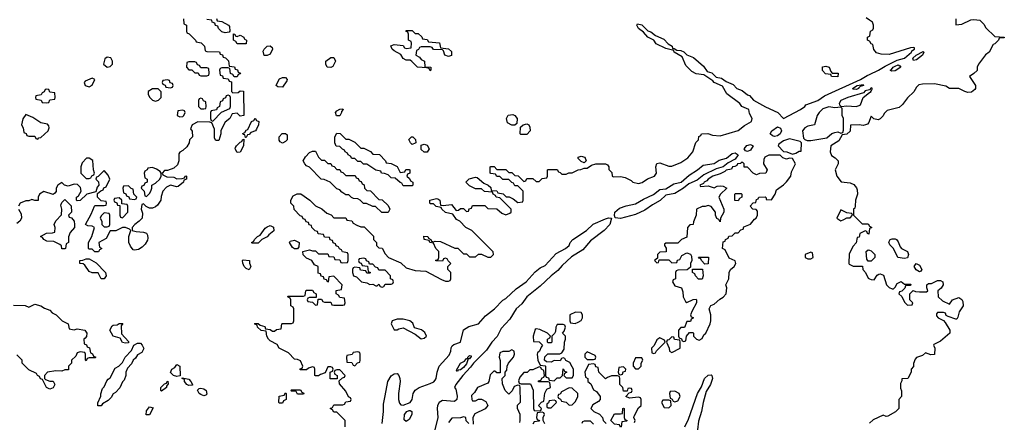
# Model space of a CAD drawing. Header units: inches. Extents: x 2722057 to 2913084, y 892730 to 1030005.
# Tile 59 of 231: x 2804370 to 2810892, y 974399 to 977065. Entities that reach past the tile are written whole.
import ezdxf

# ---------------------------------------------------------------- set-up
doc = ezdxf.new("R2010")
doc.units = ezdxf.units.IN
doc.header["$MEASUREMENT"] = 0
doc.layers.add('C8907', color=7, linetype='Continuous')
doc.layers.add('C8917', color=7, linetype='Continuous')

msp = doc.modelspace()

# ---------------------------------------------------------------- linework, layer by layer
at = {"layer": 'C8907', "color": 2}
for points, elevation in [([(2805454, 977070), (2805458, 977038), (2805474, 977030), (2805474, 976990), (2805478, 976978), (2805492, 976972), (2805534, 976930), (2805538, 976918), (2805572.7, 976912.7), (2805594, 976890), (2805598, 976858), (2805610, 976854), (2805692.7, 976852.7), (2805698, 976838), (2805712.7, 976832.7), (2805718, 976818), (2805732.7, 976812.7), (2805752.7, 976792.7), (2805758, 976758), (2805792.7, 976752.7), (2805798, 976738), (2805812.7, 976732.7), (2805818, 976718), (2805831.6, 976711.6), (2805830, 976706), (2805818, 976702), (2805810, 976686), (2805790, 976686), (2805782, 976702), (2805766, 976710), (2805762, 976742), (2805750, 976746), (2805710, 976746), (2805698, 976742), (2805694, 976730), (2805698, 976698), (2805712.7, 976692.7), (2805718, 976678), (2805750, 976674), (2805758, 976658), (2805772.7, 976652.7), (2805774, 976590), (2805782, 976582), (2805816.4, 976583.6), (2805830, 976594), (2805852.7, 976592.7), (2805854, 976430), (2805830, 976426), (2805810, 976446), (2805778, 976442), (2805762, 976410), (2805730, 976386), (2805718, 976362), (2805702, 976330), (2805702, 976310), (2805690, 976266), (2805670, 976266), (2805660.4, 976280.4), (2805660.4, 976340.4), (2805642, 976382), (2805630, 976386), (2805550, 976388.7), (2805512, 976370), (2805502, 976342), (2805512.7, 976327.3), (2805514, 976290), (2805494, 976270), (2805492, 976250), (2805476.9, 976223.1), (2805450, 976198), (2805431.6, 976188.4), (2805423.6, 976176.4), (2805424.7, 976130), (2805415.3, 976104.7), (2805390, 976082), (2805350, 976066), (2805330, 976066), (2805314, 976050), (2805318, 976038), (2805345.4, 976025.4), (2805390, 976022), (2805410, 976012), (2805447.3, 976012.7), (2805462, 976018), (2805466, 976030), (2805471.1, 976031.1), (2805474, 976030), (2805474, 976010), (2805458, 976002), (2805454, 975990), (2805419.6, 975960.4), (2805410, 975958), (2805370, 975968.7), (2805343.5, 975956.5), (2805318, 975930), (2805306.4, 975893.6), (2805304.7, 975870), (2805283.6, 975836.4), (2805270, 975826), (2805250, 975818), (2805230, 975818), (2805208, 975828), (2805190, 975846), (2805178, 975842), (2805174, 975810), (2805183.6, 975783.6), (2805182, 975750), (2805162, 975730), (2805132, 975710), (2805114, 975690), (2805114, 975670), (2805142, 975662), (2805190, 975658.8), (2805210.7, 975650.7), (2805217.3, 975637.3), (2805218, 975618), (2805215.5, 975604.5), (2805200.5, 975579.5), (2805182, 975558), (2805156.8, 975543.2), (2805130, 975539), (2805122, 975542), (2805104.7, 975564.7), (2805094, 975590), (2805094, 975630), (2805106, 975670), (2805098, 975678), (2805070, 975688), (2805050, 975688), (2805007.3, 975667.3), (2804970, 975666), (2804943.6, 975616.4), (2804894, 975590), (2804898, 975558), (2804914, 975550), (2804898, 975542), (2804891.6, 975528.4), (2804868.4, 975528.4), (2804850, 975546), (2804830, 975546), (2804826, 975550), (2804826, 975590), (2804848.7, 975630), (2804866, 975690), (2804850, 975698), (2804820.4, 975700.4), (2804806, 975710), (2804843.1, 975776.9), (2804866, 975830), (2804870, 975834), (2804930, 975834), (2804942, 975838), (2804946, 975850), (2804942, 975862), (2804910, 975866), (2804886, 975890), (2804886, 975914), (2804907.3, 975932.7), (2804922, 975938), (2804927.3, 975952.7), (2804942, 975958), (2804966, 976010), (2804956.4, 976036.4), (2804930, 976066), (2804890, 976026), (2804878, 976022), (2804874, 976010), (2804891.6, 975991.6), (2804894, 975970), (2804883.6, 975956.4), (2804874, 975926), (2804814, 975910), (2804770, 975868), (2804750, 975866), (2804746, 975870), (2804746, 975890), (2804760.4, 975899.6), (2804778, 975930), (2804773.6, 975953.6), (2804754, 975974), (2804730, 975975.3), (2804690, 975962), (2804666, 975970), (2804650, 975986), (2804622, 975970), (2804612, 975950), (2804611.6, 975928.4), (2804603.6, 975916.4), (2804591.3, 975908.7), (2804530, 975928), (2804502, 975910), (2804492, 975890), (2804491.3, 975868.7), (2804470, 975868), (2804450, 975875.3), (2804430, 975866), (2804410, 975866), (2804374, 975850), (2804362, 975830)], 10), ([(2805672.7, 977072.7), (2805678, 977058), (2805710, 977054), (2805754, 977030), (2805759.6, 977019.6), (2805762, 976990), (2805758, 976982), (2805730, 976978), (2805710, 976986), (2805687.3, 977007.3), (2805682, 977022), (2805667.3, 977027.3), (2805662, 977042), (2805646, 977050), (2805642, 977062), (2805610, 977066)], 10), ([(2810000, 977062.6), (2809978, 977078)], 10), ([(2806526, 974370), (2806526, 974410), (2806470, 974466), (2806450, 974466), (2806442, 974482), (2806426, 974490), (2806442, 974498), (2806450, 974514), (2806510, 974514), (2806522, 974518), (2806530, 974534), (2806562, 974538), (2806566, 974550), (2806562, 974562), (2806547.3, 974567.3), (2806530, 974606), (2806487.3, 974652.7), (2806486, 974674), (2806507.3, 974692.7), (2806522, 974698), (2806526, 974710), (2806490, 974746), (2806470, 974746), (2806458, 974742), (2806454, 974730), (2806458, 974718), (2806474, 974710), (2806474, 974686), (2806427.3, 974687.3), (2806426, 974730), (2806442, 974738), (2806446, 974750), (2806442, 974762), (2806430, 974766), (2806410, 974766), (2806392.7, 974727.3), (2806363.6, 974716.4), (2806350, 974706), (2806330, 974706), (2806326, 974710), (2806326, 974750), (2806322, 974762), (2806310, 974766), (2806283.6, 974756.4), (2806270, 974746), (2806227.3, 974747.3), (2806227.3, 974752.7), (2806242, 974758), (2806246, 974770), (2806230, 974806), (2806210, 974815.3), (2806190, 974818), (2806150, 974858), (2806088.9, 974888.9), (2806075.3, 974915.3), (2806030, 974938), (2806018, 974950), (2806008, 974970), (2806002, 975002), (2805970, 975006), (2805946, 975030), (2805942, 975042), (2805926, 975050), (2805930, 975054), (2805950, 975054), (2805962, 975042), (2805992.7, 975032.7), (2805998, 975018), (2806030, 975014), (2806043.6, 975003.6), (2806058, 975002), (2806070, 975014), (2806102, 975018), (2806106, 975050), (2806110, 975054), (2806170, 975054), (2806182, 975058), (2806186, 975070), (2806186, 975150), (2806182, 975162), (2806166, 975170), (2806166, 975210), (2806162, 975222), (2806147.3, 975227.3), (2806146, 975234), (2806250, 975234), (2806262, 975238), (2806266, 975270), (2806270, 975274), (2806310, 975274), (2806318, 975258), (2806334, 975250), (2806334, 975226), (2806290, 975226), (2806278, 975222), (2806274, 975210), (2806278, 975198), (2806310, 975194), (2806330, 975174), (2806342, 975178), (2806346, 975214), (2806370, 975214), (2806378, 975198), (2806390, 975194), (2806430, 975194), (2806438, 975178), (2806450, 975174), (2806510, 975174), (2806522, 975178), (2806526, 975190), (2806522, 975222), (2806490, 975226), (2806482, 975242), (2806466, 975250), (2806467.3, 975272.7), (2806502, 975278), (2806506, 975310), (2806450, 975366), (2806418, 975362), (2806414, 975330), (2806410, 975326), (2806402, 975342), (2806387.3, 975347.3), (2806382, 975362), (2806367.3, 975367.3), (2806362, 975382), (2806347.3, 975387.3), (2806346, 975430), (2806322, 975442), (2806306, 975470), (2806270, 975486), (2806248, 975508), (2806246, 975530), (2806290, 975542), (2806310, 975534), (2806330, 975534), (2806350, 975514), (2806410, 975514), (2806418, 975498), (2806450, 975494), (2806458, 975478), (2806490, 975474), (2806498, 975458), (2806510, 975454), (2806542, 975458), (2806546, 975470), (2806546, 975510), (2806542, 975522), (2806507.3, 975527.3), (2806502, 975542), (2806487.3, 975547.3), (2806482, 975562), (2806467.3, 975567.3), (2806462, 975582), (2806447.3, 975587.3), (2806442, 975602), (2806427.3, 975607.3), (2806422, 975622), (2806390, 975626), (2806382, 975642), (2806347.3, 975647.3), (2806342, 975662), (2806327.3, 975667.3), (2806306, 975690), (2806302, 975702), (2806287.3, 975707.3), (2806282, 975722), (2806267.3, 975727.3), (2806262, 975742), (2806247.3, 975747.3), (2806242, 975762), (2806227.3, 975767.3), (2806187.3, 975807.3), (2806186, 975830), (2806166, 975850), (2806166, 975870), (2806182, 975898), (2806208.4, 975911.6), (2806231.6, 975911.6), (2806291.1, 975871.1), (2806330, 975832), (2806371.6, 975811.6), (2806403.6, 975783.6), (2806432.7, 975772.7), (2806450, 975754), (2806530, 975754), (2806538, 975738), (2806570, 975734), (2806578, 975718), (2806603.6, 975703.6), (2806630, 975694), (2806652.7, 975692.7), (2806712.7, 975632.7), (2806714, 975610), (2806734, 975590), (2806734, 975570), (2806750, 975554), (2806772, 975552), (2806790, 975514), (2806814, 975490), (2806895.3, 975455.3), (2806930, 975422), (2806990, 975404.7), (2807059.6, 975399.6), (2807163.6, 975343.6), (2807190, 975334), (2807210, 975334), (2807222, 975338), (2807226, 975350), (2807226, 975390), (2807206, 975410), (2807206, 975430), (2807226, 975450), (2807207.3, 975467.3), (2807202, 975482), (2807190, 975486), (2807178, 975482), (2807170, 975466), (2807127.3, 975467.3), (2807127.3, 975472.7), (2807142, 975478), (2807146, 975490), (2807146, 975530), (2807126, 975550), (2807110, 975586), (2807086, 975590), (2807082, 975602), (2807048.9, 975608.9), (2807048, 975632), (2807074, 975630), (2807078, 975618), (2807094, 975610), (2807098, 975598), (2807110, 975594), (2807122, 975598), (2807156.9, 975596.9), (2807252.7, 975552.7), (2807271.6, 975551.6), (2807310, 975514), (2807330, 975514), (2807350, 975494), (2807390, 975494), (2807408.4, 975511.6), (2807430, 975512), (2807470, 975492), (2807490, 975492), (2807508, 975510), (2807507.3, 975527.3), (2807366, 975670), (2807326, 975690), (2807286, 975730), (2807263.1, 975743.1), (2807238, 975778), (2807190, 975788), (2807166, 975810), (2807162, 975822), (2807128.4, 975828.4), (2807110, 975846), (2807090, 975846), (2807086, 975850), (2807086, 975870), (2807130, 975882), (2807139.6, 975879.6), (2807154, 975870), (2807158, 975838), (2807174, 975834), (2807230, 975842), (2807262, 975802), (2807276.4, 975803.6), (2807290, 975814), (2807310, 975814), (2807330, 975794), (2807342, 975798), (2807347.3, 975812.7), (2807362, 975818), (2807370, 975834), (2807450, 975834), (2807470, 975814), (2807531.6, 975811.6), (2807563.6, 975783.6), (2807590, 975774), (2807616.4, 975783.6), (2807626, 975790), (2807626, 975810), (2807550, 975886), (2807526, 975890), (2807522, 975902), (2807506, 975910), (2807502, 975922), (2807448.4, 975928.4), (2807430, 975946), (2807390, 975946), (2807350, 975966), (2807326, 975990), (2807348, 976012), (2807390, 976022), (2807399.6, 976019.6), (2807443.6, 975983.6), (2807474, 975970), (2807490, 975954), (2807494, 975934), (2807531.6, 975931.6), (2807538, 975918), (2807571.6, 975911.6), (2807592.7, 975892.7), (2807611.6, 975891.6), (2807639.6, 975879.6), (2807670, 975854), (2807702, 975858), (2807706, 975870), (2807706, 975930), (2807670, 975966), (2807650, 975966), (2807642, 975982), (2807630, 975986), (2807610, 976006), (2807570, 976006), (2807550, 976026), (2807530, 976026), (2807522, 976042), (2807490, 976046), (2807486, 976050), (2807486, 976090), (2807490, 976094), (2807512.7, 976092.7), (2807530, 976074), (2807590, 976074), (2807610, 976054), (2807630, 976054), (2807650, 976034), (2807671.6, 976031.6), (2807710, 975994), (2807722, 975998), (2807730, 976014), (2807770, 976014), (2807790, 975994), (2807810, 975994), (2807830, 976014), (2807862, 976018), (2807866, 976030), (2807866, 976070), (2807870, 976074), (2807930, 976074), (2807938, 976058), (2807950, 976054), (2807962, 976042), (2807990, 976042), (2808008.4, 976051.6), (2808030, 976052), (2808070, 976072), (2808087.3, 976072.7), (2808110, 976082), (2808130, 976082), (2808158, 976102), (2808186, 976110), (2808250, 976111.3), (2808263.6, 976103.6), (2808271.6, 976091.6), (2808272.7, 976072.7), (2808292.7, 976052.7), (2808294, 976030), (2808303.6, 976023.6), (2808350, 976026), (2808381, 976021), (2808421, 976001), (2808432, 975990), (2808470, 975981), (2808492.9, 975987.1), (2808529.3, 976010.7), (2808575.3, 976030), (2808589, 976050), (2808584, 976090), (2808590, 976112), (2808610, 976118), (2808670, 976094.8), (2808690, 976094.8), (2808750, 976118.8), (2808795.3, 976150), (2808829, 976190), (2808848.4, 976251.6), (2808866, 976270), (2808868.7, 976291.3), (2808882, 976298), (2808886, 976310), (2808928.4, 976311.6), (2808959.6, 976299.6), (2809010, 976296), (2809130, 976330.8), (2809170, 976364.7), (2809218, 976390), (2809222, 976410), (2809204.1, 976444.1), (2809199.3, 976470), (2809154, 976490), (2809140.9, 976510), (2809054.7, 976574.7), (2809024.8, 976624.8), (2808969.5, 976649.5), (2808961.2, 976661.2), (2808901.2, 976701.2), (2808850, 976706), (2808823.2, 976723.2), (2808781.7, 976761.7), (2808758.6, 976818.6), (2808706, 976850), (2808702, 976862), (2808650, 976875.3), (2808586.3, 976906.3), (2808570, 976928.7), (2808530, 976948.7), (2808502, 976982), (2808470, 977008), (2808458, 977030), (2808463.1, 977036.9), (2808490, 977032), (2808531.1, 976991.1), (2808550, 976984.7), (2808581, 976961), (2808636.8, 976936.8), (2808665.4, 976905.4), (2808692, 976890), (2808694, 976874), (2808706, 976874), (2808723.6, 976863.6), (2808750, 976862), (2808770, 976852), (2808790, 976832), (2808834, 976814), (2808898.5, 976758.5), (2808922.8, 976722.8), (2808953.7, 976713.7), (2808984, 976684), (2809018, 976678), (2809050, 976656), (2809095.5, 976635.5), (2809121, 976610), (2809155.5, 976595.5), (2809190, 976567.3), (2809203.5, 976563.5), (2809230, 976531.3), (2809310, 976487.3), (2809390.9, 976450.9), (2809430, 976411.3), (2809540.9, 976470), (2809571.8, 976490), (2809578, 976502), (2809657.2, 976530), (2809700, 976560), (2809939.7, 976670), (2809983.8, 976696.2), (2810000, 976703.4)], 10), ([(2810000, 976923), (2809986, 976930), (2809986, 976950), (2810000, 976957)], 10), ([(2810000, 976601.5), (2809999.3, 976600.7), (2809970, 976593.5), (2809959, 976581), (2809854.8, 976550), (2809810, 976531.1), (2809798.8, 976510), (2809800.7, 976500.7), (2809811, 976491), (2809850, 976494.8), (2809910, 976490.7), (2809930, 976496), (2809939.3, 976500.7), (2809957.2, 976550), (2810000, 976583)], 10), ([(2810000, 976397.8), (2809995.3, 976384.7), (2809986, 976374), (2809971.6, 976368.4), (2809956, 976364), (2809930, 976368.7), (2809874, 976366), (2809870, 976328), (2809850, 976308), (2809818, 976302), (2809796.9, 976263.1), (2809742, 976230), (2809738, 976190), (2809746.4, 976166.4), (2809772, 976150), (2809792, 976130), (2809792, 976110), (2809772, 976070), (2809782, 976030), (2809811, 975991), (2809870, 975983.8), (2809894.2, 975974.2), (2809912.8, 975952.8), (2809918.4, 975938.4), (2809919.3, 975910), (2809906, 975870), (2809904.7, 975830), (2809902, 975818), (2809894, 975810), (2809894, 975770), (2809950, 975714), (2809990, 975714), (2809998, 975698), (2810000, 975697)], 10), ([(2804362, 975810), (2804379.6, 975779.6), (2804382, 975750), (2804372, 975730), (2804350, 975715.3)], 10), ([(2806771.1, 974390), (2806780.5, 974470), (2806780.5, 974519.5), (2806790, 974574), (2806809.6, 974670), (2806830, 974706.8), (2806850, 974720.7), (2806870, 974722.8), (2806880.7, 974710), (2806887.3, 974690), (2806890.4, 974670), (2806878.4, 974590), (2806879.3, 974550), (2806884.9, 974524.9), (2806895.2, 974515.2), (2806910, 974512.4), (2806956.2, 974530), (2806970.8, 974549.2), (2806975.4, 974590), (2806989, 974611), (2807015.1, 974630), (2807090, 974656.5), (2807112.2, 974667.8), (2807122, 974678), (2807129.7, 974690), (2807135.1, 974730), (2807148.4, 974770), (2807215.5, 974844.5), (2807226.6, 974870), (2807228.2, 974891.8), (2807234.5, 974905.5), (2807245.6, 974914.4), (2807289.3, 974930.7), (2807310, 975012), (2807346, 975034), (2807410, 975051), (2807455.3, 975104.7), (2807516, 975150), (2807570, 975207.3), (2807590, 975219.1), (2807658.2, 975281.8), (2807725.1, 975330), (2807783.8, 975396.2), (2807818, 975422), (2807850, 975437.6), (2807923.5, 975516.5), (2807985.2, 975550), (2808009.2, 975570), (2808017.2, 975590), (2808034, 975610), (2808125.2, 975670), (2808169.7, 975710.3), (2808250, 975746.7), (2808270, 975752.2), (2808290.9, 975750.9), (2808279, 975710), (2808240.8, 975670), (2808150, 975601.8), (2808099.1, 975540.9), (2808025.6, 975494.4), (2807962.8, 975437.2), (2807935.4, 975404.6), (2807890.3, 975370), (2807818.4, 975301.6), (2807729, 975231), (2807695.7, 975184.3), (2807658.2, 975150), (2807617.4, 975082.6), (2807560, 975020), (2807532.5, 974967.5), (2807498.2, 974930), (2807462.2, 974877.8), (2807374.9, 974790), (2807356.8, 974763.2), (2807306, 974710), (2807258.8, 974650), (2807251, 974630), (2807258.4, 974618.4), (2807268.1, 974571.9), (2807264.9, 974550), (2807250, 974537), (2807170, 974542.9), (2807147.7, 974530), (2807137.6, 974510), (2807135.3, 974490), (2807140.8, 974430), (2807120.3, 974350)], 6), ([(2810000, 975683), (2809998, 975682), (2809994, 975646), (2809986, 975650), (2809982, 975662), (2809970, 975666), (2809934, 975650), (2809930, 975626), (2809918, 975622), (2809911.6, 975588.4), (2809890, 975566), (2809864.7, 975515.3), (2809862, 975450), (2809865.4, 975445.4), (2809890, 975432), (2809952.7, 975432.7), (2809954, 975410), (2809972, 975392), (2809990, 975354), (2810000, 975349.3)], 10), ([(2810000, 975466), (2809990, 975466), (2809980.4, 975480.4), (2809978, 975530), (2809990, 975542), (2810000, 975538)], 10), ([(2804330, 975174), (2804407.3, 975172.7), (2804430, 975162), (2804470, 975182), (2804510.6, 975170.6), (2804535.3, 975155.3), (2804570, 975142), (2804584.7, 975124.7), (2804612, 975110), (2804651.6, 975071.6), (2804690, 975052), (2804698, 975018), (2804730, 975012), (2804750, 975018.8), (2804802, 975010), (2804814, 974990), (2804812, 974968), (2804804.7, 974955.3), (2804794, 974950), (2804798, 974918), (2804812.7, 974912.7), (2804818, 974898), (2804832.7, 974892.7), (2804838, 974858), (2804852.7, 974852.7), (2804858, 974838), (2804874, 974830), (2804870, 974826), (2804830, 974826), (2804818, 974822), (2804810, 974806), (2804806, 974810), (2804806, 974850), (2804802, 974862), (2804770, 974866), (2804750, 974858), (2804742, 974838), (2804714, 974810), (2804714, 974790), (2804694, 974770), (2804692.7, 974747.3), (2804670, 974746), (2804650, 974738), (2804610, 974739), (2804554, 974730), (2804534, 974710), (2804534, 974690), (2804542, 974682), (2804570, 974672), (2804591.6, 974671.6), (2804602, 974650), (2804592.7, 974627.3), (2804570, 974618), (2804548, 974630), (2804522, 974682), (2804507.3, 974687.3), (2804502, 974702), (2804488, 974708), (2804482, 974722), (2804430, 974746), (2804386, 974790), (2804386, 974810), (2804350, 974846)], 10), ([(2807682, 974398), (2807686, 974410), (2807686, 974450), (2807668, 974490), (2807668.4, 974511.6), (2807687.3, 974532.7), (2807686, 974630), (2807682, 974642), (2807670, 974646), (2807644.7, 974635.3), (2807632.7, 974607.3), (2807610, 974586), (2807586, 974610), (2807567.3, 974652.7), (2807566, 974690), (2807586, 974710), (2807586, 974730), (2807596.4, 974743.6), (2807598, 974770), (2807608, 974790), (2807642, 974830), (2807648, 974850), (2807646, 974870), (2807630, 974878), (2807610, 974868), (2807570, 974868.7), (2807550, 974858), (2807546, 974830), (2807551.6, 974808.4), (2807552.7, 974727.3), (2807530, 974726), (2807518, 974738), (2807510, 974738), (2807486.4, 974713.6), (2807478, 974670), (2807470, 974658), (2807402, 974630), (2807383.6, 974596.4), (2807363.6, 974576.4), (2807364.7, 974550), (2807370, 974542), (2807390, 974542), (2807408, 974552), (2807430, 974552), (2807456.9, 974536.9), (2807472, 974510), (2807452.7, 974487.3), (2807385.4, 974454.6), (2807372, 974430), (2807374, 974386)], 10), ([(2808442, 974398), (2808446, 974410), (2808438, 974430), (2808440.4, 974439.6), (2808470, 974494), (2808486, 974510), (2808486, 974550), (2808482, 974562), (2808470, 974566), (2808410, 974558), (2808386, 974570), (2808406, 974594), (2808422, 974598), (2808426, 974610), (2808422, 974622), (2808410, 974626), (2808398, 974622), (2808394, 974606), (2808370, 974606), (2808366, 974630), (2808346, 974650), (2808346, 974690), (2808342, 974702), (2808330, 974706), (2808290, 974706), (2808263.6, 974696.4), (2808250, 974686), (2808206, 974730), (2808202, 974762), (2808187.3, 974767.3), (2808182, 974782), (2808170, 974786), (2808138, 974782), (2808114, 974730), (2808118, 974698), (2808134, 974690), (2808134, 974670), (2808152.7, 974652.7), (2808170, 974614), (2808190, 974602), (2808214, 974570), (2808214, 974550), (2808203.6, 974536.4), (2808165.4, 974514.6), (2808154, 974490), (2808174, 974470), (2808210, 974452), (2808231.1, 974431.1), (2808234, 974410), (2808254, 974390)], 10), ([(2808775.1, 974370), (2808799.7, 974420.3), (2808859.3, 974590), (2808886, 974634), (2808906.6, 974690), (2808930, 974712), (2808950, 974714), (2808954, 974710), (2808958, 974690), (2808946, 974650), (2808918, 974602), (2808898, 974530), (2808887.3, 974470), (2808867.1, 974407.1), (2808860.7, 974350)], 6), ([(2807848.7, 974388.7), (2807838, 974410), (2807838, 974430), (2807846, 974450), (2807842, 974462), (2807830, 974466), (2807798, 974462), (2807794, 974430), (2807798, 974418), (2807814, 974410), (2807810, 974406), (2807778, 974402), (2807770, 974386)], 10), ([(2807346, 974390), (2807328.4, 974408.4), (2807326, 974430), (2807310, 974435.3), (2807290, 974428), (2807232.7, 974427.3), (2807210, 974398)], 10), ([(2808170, 974386), (2808150, 974406), (2808110, 974406), (2808098, 974402), (2808094, 974390)], 10)]:
    msp.add_lwpolyline(points, dxfattribs=dict(at, elevation=elevation))
for points, elevation in [([(2805810, 976954), (2805830, 976962), (2805854, 976950), (2805858, 976938), (2805872, 976930), (2805870, 976906), (2805810, 976906), (2805802, 976922), (2805786, 976930), (2805787.3, 976972.7), (2805794, 976970), (2805798, 976958)], 10), ([(2806990, 976974), (2807010, 976974), (2807032.7, 976952.7), (2807038, 976938), (2807070, 976934), (2807078, 976918), (2807150, 976912), (2807158, 976878), (2807210, 976872), (2807230, 976854), (2807231.3, 976828.7), (2807210, 976822), (2807186, 976830), (2807178, 976858), (2807170, 976866), (2807110, 976868), (2807102, 976882), (2807090, 976886), (2807030, 976886), (2807018, 976882), (2807012.7, 976867.3), (2806998, 976862), (2806994, 976830), (2807018, 976818), (2807030, 976802), (2807051.3, 976791.3), (2807054, 976754), (2807094, 976750), (2807094, 976730), (2807090, 976726), (2807082, 976742), (2807067.3, 976747.3), (2807006, 976750), (2806968.4, 976788.4), (2806956.4, 976796.4), (2806930, 976798), (2806910, 976808), (2806895.3, 976835.3), (2806850, 976858), (2806838, 976870), (2806828.4, 976891.6), (2806850, 976902), (2806910, 976894), (2806918, 976878), (2806930, 976874), (2806962, 976878), (2806966, 976910), (2806962, 976922), (2806946, 976930), (2806946, 976970), (2806942, 976982), (2806928, 976990), (2806930, 976994), (2806970, 976994)], 10), ([(2806010, 976828), (2805988.9, 976828.9), (2805983.1, 976856.9), (2805988.9, 976871.1), (2806009, 976891), (2806030, 976892), (2806042, 976882), (2806044.7, 976870), (2806030, 976838)], 10), ([(2804950, 976817.2), (2804934.8, 976805.2), (2804926, 976770), (2804950, 976750.8), (2804970, 976756), (2804984, 976770), (2804984, 976790), (2804972.7, 976812.7)], 10), ([(2806430, 976748), (2806406, 976750), (2806398, 976770), (2806398, 976790), (2806430, 976814), (2806450, 976814), (2806462, 976790), (2806443.6, 976756.4)], 10), ([(2805530, 976786), (2805490, 976786), (2805478, 976782), (2805474, 976750), (2805490, 976734), (2805510, 976734), (2805530, 976714), (2805552.7, 976712.7), (2805558, 976698), (2805570, 976694), (2805610, 976694), (2805622, 976698), (2805626, 976710), (2805622, 976742), (2805610, 976746), (2805570, 976746), (2805562, 976762), (2805547.3, 976767.3), (2805542, 976782)], 10), ([(2809790, 976686), (2809748.4, 976688.4), (2809742, 976702), (2809707.3, 976707.3), (2809688.4, 976728.4), (2809687.3, 976752.7), (2809710, 976758), (2809730.9, 976750.9), (2809742, 976722), (2809752, 976712), (2809790.8, 976710.8)], 10), ([(2804850, 976677.2), (2804802.8, 976657.2), (2804798, 976650), (2804804.7, 976630), (2804830, 976620.7), (2804850, 976631.3), (2804868, 976670)], 10), ([(2806110, 976618), (2806080.4, 976620.4), (2806068.4, 976628.4), (2806068.4, 976631.6), (2806090, 976674), (2806110, 976682), (2806130, 976682), (2806142, 976670), (2806139.6, 976660.4)], 10), ([(2804550, 976606), (2804538, 976602), (2804532.7, 976587.3), (2804518, 976582), (2804512.7, 976567.3), (2804478, 976562), (2804474, 976550), (2804478, 976538), (2804512.7, 976532.7), (2804518, 976518), (2804550, 976514), (2804562, 976518), (2804570, 976534), (2804602, 976538), (2804606, 976550), (2804602, 976582), (2804570, 976586), (2804562, 976602)], 10), ([(2805250, 976608), (2805222, 976590), (2805222, 976570), (2805232, 976550), (2805250, 976532), (2805270, 976524.7), (2805290, 976532), (2805308, 976550), (2805308, 976588), (2805287.3, 976607.3)], 10), ([(2805350, 976666), (2805318, 976662), (2805314, 976650), (2805318, 976638), (2805332.7, 976632.7), (2805338, 976618), (2805370, 976614), (2805382, 976618), (2805386, 976630), (2805382, 976642), (2805367.3, 976647.3), (2805362, 976662)], 10), ([(2809910, 976602.8), (2809890, 976605.1), (2809886, 976610), (2809917.2, 976630), (2809957.2, 976637.2), (2809960.4, 976630), (2809938, 976622), (2809927.1, 976612.9), (2809928, 976610)], 6), ([(2805570, 976546), (2805558, 976542), (2805554, 976530), (2805554, 976490), (2805570, 976474), (2805590, 976474), (2805602, 976478), (2805606, 976490), (2805602, 976522), (2805587.3, 976527.3), (2805582, 976542)], 10), ([(2805750, 976566), (2805738, 976562), (2805732.7, 976547.3), (2805718, 976542), (2805712.7, 976527.3), (2805698, 976522), (2805694, 976490), (2805678, 976482), (2805672.7, 976467.3), (2805638, 976462), (2805634, 976450), (2805634, 976410), (2805638, 976398), (2805650, 976394), (2805707.3, 976452.7), (2805762, 976478), (2805766, 976490), (2805766, 976550), (2805762, 976562)], 10), ([(2809730, 976488.2), (2809690, 976474.3), (2809664.9, 976450), (2809652.7, 976430), (2809634, 976370), (2809590, 976360.9), (2809570, 976349.2), (2809556.3, 976330), (2809561.4, 976281.4), (2809570, 976271.3), (2809586, 976266), (2809610, 976266), (2809716.4, 976283.6), (2809750, 976311.3), (2809770, 976318), (2809790, 976322), (2809810, 976314), (2809822, 976318), (2809827.3, 976332.7), (2809826, 976410), (2809818, 976430), (2809818, 976478), (2809810, 976486), (2809770, 976480.9)], 10), ([(2804410, 976438), (2804390.9, 976409.1), (2804381, 976370), (2804392, 976350), (2804398, 976318), (2804412, 976312), (2804418, 976298), (2804430, 976294), (2804470, 976294), (2804478, 976278), (2804490, 976274), (2804496.4, 976283.6), (2804510, 976286), (2804557.6, 976330), (2804566, 976350), (2804562, 976362), (2804553.6, 976373.6), (2804510, 976382), (2804457.2, 976417.2)], 10), ([(2805450, 976466), (2805418, 976462), (2805414, 976430), (2805430, 976422), (2805450, 976424.7), (2805458, 976430), (2805466, 976450), (2805462, 976462)], 10), ([(2805866, 976286), (2805862, 976302), (2805850, 976306), (2805848.4, 976311.6), (2805862, 976318), (2805870, 976334), (2805882, 976338), (2805906, 976390), (2805922, 976398), (2805930, 976414), (2805938, 976398), (2805954, 976390), (2805951.6, 976368.4), (2805939.6, 976340.4), (2805931.6, 976328.4), (2805902, 976318), (2805890, 976306), (2805878, 976302), (2805870, 976286)], 10), ([(2806490, 976428.7), (2806469, 976429), (2806462, 976450), (2806470, 976462), (2806490, 976472), (2806510, 976474), (2806512, 976470), (2806502, 976458), (2806502, 976450)], 10), ([(2807630, 976366), (2807602, 976382), (2807595.3, 976410), (2807606, 976434), (2807636.8, 976436.8), (2807650.7, 976430.7), (2807664.7, 976410), (2807662, 976378), (2807650, 976366)], 10), ([(2807690, 976306), (2807686, 976310), (2807687.3, 976352.7), (2807706, 976370), (2807730, 976376), (2807742, 976370), (2807750, 976354), (2807752, 976330), (2807730, 976306)], 10), ([(2809370, 976291.8), (2809355.8, 976295.8), (2809341.1, 976310), (2809353.1, 976330), (2809390, 976356), (2809410, 976346.4), (2809416.6, 976330), (2809407.8, 976310), (2809390, 976295.8)], 6), ([(2806110, 976248), (2806096.4, 976256.4), (2806088.4, 976268.4), (2806088.7, 976290), (2806109, 976311), (2806131.1, 976311.1), (2806142, 976302), (2806142, 976270), (2806130, 976258)], 10), ([(2806530, 976274), (2806550, 976274), (2806590, 976254), (2806630, 976214), (2806650, 976214), (2806679.6, 976199.6), (2806692.7, 976192.7), (2806710, 976174), (2806752.7, 976172.7), (2806794, 976130), (2806798, 976118), (2806830, 976114), (2806870, 976094), (2806890, 976054), (2806922, 976058), (2806927.3, 976072.7), (2806950, 976074), (2806954, 976070), (2806954, 976050), (2806938, 976042), (2806934, 976030), (2806952.7, 976012.7), (2806958, 975998), (2806974, 975990), (2806974, 975970), (2806970, 975966), (2806910, 975966), (2806902, 975982), (2806890, 975986), (2806856.4, 976016.4), (2806830, 976018), (2806810, 976038), (2806787.3, 976047.3), (2806766, 976050), (2806762, 976062), (2806728.4, 976068.4), (2806670, 976108), (2806648.4, 976108.4), (2806630, 976126), (2806610, 976126), (2806590, 976146), (2806570, 976146), (2806562, 976162), (2806546, 976170), (2806542, 976182), (2806526, 976190), (2806522, 976202), (2806507.3, 976207.3), (2806490, 976226), (2806467.3, 976227.3), (2806458, 976250), (2806458, 976290), (2806470, 976314), (2806492.7, 976312.7)], 10), ([(2806970, 976238), (2806958, 976250), (2806947.3, 976272.7), (2806966, 976290), (2806974, 976290), (2806991.6, 976271.6), (2806994, 976250), (2806990, 976248)], 10), ([(2805810, 976186), (2805798, 976210), (2805800.4, 976219.6), (2805806, 976230), (2805830, 976254), (2805842, 976258), (2805846, 976270), (2805854, 976274), (2805852, 976230), (2805830, 976188)], 10), ([(2807070, 976188), (2807048.4, 976188.4), (2807030, 976206), (2807030, 976234), (2807050, 976242), (2807070, 976234), (2807082, 976210)], 10), ([(2809190, 976193.3), (2809176.6, 976196.6), (2809168, 976210), (2809187.4, 976232.6), (2809210, 976239.6), (2809228, 976230), (2809210, 976202.3)], 6), ([(2809470, 976277.2), (2809430, 976262), (2809398, 976242), (2809394, 976230), (2809430, 976192), (2809451.1, 976191.1), (2809490, 976174), (2809510, 976182), (2809534, 976194), (2809546, 976194), (2809548, 976250), (2809539, 976259)], 10), ([(2806370, 976134), (2806390, 976134), (2806410, 976114), (2806430, 976114), (2806438, 976098), (2806452.7, 976092.7), (2806470, 976074), (2806490, 976074), (2806498, 976058), (2806510, 976054), (2806530, 976034), (2806592.7, 976032.7), (2806598, 976018), (2806612.7, 976012.7), (2806618, 975998), (2806632.7, 975992.7), (2806638, 975978), (2806652.7, 975972.7), (2806654, 975950), (2806670, 975934), (2806692.7, 975932.7), (2806750, 975874), (2806771.6, 975871.6), (2806810, 975834), (2806822, 975810), (2806810, 975788), (2806768.4, 975788.4), (2806727.3, 975827.3), (2806708.4, 975828.4), (2806667.3, 975847.3), (2806648.4, 975848.4), (2806626, 975870), (2806610, 975878), (2806580.4, 975880.4), (2806567.3, 975887.3), (2806550, 975906), (2806530, 975906), (2806503.1, 975923.1), (2806490, 975938), (2806470, 975946), (2806426, 975990), (2806387.3, 976007.3), (2806366, 976010), (2806290, 976088), (2806270, 976098), (2806258, 976110), (2806248, 976130), (2806264, 976156), (2806290, 976184.7), (2806310, 976194), (2806330, 976194), (2806350, 976154)], 10), ([(2808110, 976118), (2808090, 976126), (2808070, 976146), (2808070, 976154), (2808090, 976162), (2808114.4, 976154.4), (2808122, 976130)], 10), ([(2808350, 975749), (2808314.2, 975754.2), (2808309.1, 975769.1), (2808313, 975790), (2808342.6, 975817.4), (2808387.2, 975832.8), (2808450, 975845.2), (2808502.3, 975877.7), (2808567.3, 975907.3), (2808610, 975941.3), (2808650, 975946), (2808702.8, 975977.2), (2808750.9, 975989.1), (2808804, 976036), (2808859.3, 976070), (2808898.3, 976101.7), (2808970, 976114), (2809004.1, 976135.9), (2809050.9, 976149.1), (2809090, 976179.2), (2809110, 976183.2), (2809128.7, 976170), (2809110, 976141.2), (2809063.4, 976116.6), (2809030.1, 976089.9), (2808983.2, 976076.8), (2808902, 976038), (2808857.2, 976002.8), (2808801.6, 975978.4), (2808767, 975950), (2808710, 975915), (2808650, 975902.3), (2808613, 975867), (2808561, 975839), (2808510, 975803.9), (2808450, 975775.9)], 6), ([(2809331.6, 976168.4), (2809304.7, 976155.3), (2809299.6, 976140.4), (2809298, 976110), (2809322, 976070), (2809311.6, 976048.4), (2809270, 976046), (2809250, 976038), (2809228.9, 976048.9), (2809190, 976088), (2809168, 976088), (2809168, 976110), (2809159, 976119), (2809150, 976119), (2809146, 976114), (2809124.9, 976110), (2809119.9, 976100.1), (2809107.2, 976092.8), (2809092, 976090), (2809084.9, 976075.1), (2809050, 976069.3), (2809040.3, 976059.7), (2809010, 976044.5), (2808962, 976030), (2808930.6, 976010), (2808921.6, 975998.4), (2808902.8, 975990), (2808898.5, 975981.5), (2808876, 975970), (2808880.7, 975960.7), (2808930, 975966), (2808970, 975952), (2808990, 975962), (2809010, 975964.7), (2809030, 975962), (2809054, 975950), (2809012, 975910), (2809002, 975890), (2809034, 975810), (2809034, 975790), (2809012, 975750), (2809010, 975726), (2809002, 975742), (2808988.4, 975748.4), (2808978, 975770), (2808978, 975790), (2808950, 975828), (2808930, 975835.3), (2808910, 975828), (2808890, 975828), (2808854, 975810), (2808852, 975770), (2808832.7, 975727.3), (2808832, 975710), (2808810, 975706), (2808794, 975690), (2808790, 975626), (2808754, 975610), (2808730, 975586), (2808650, 975586), (2808642, 975578), (2808642, 975570), (2808652, 975552), (2808652.7, 975527.3), (2808610, 975526), (2808594, 975510), (2808594, 975486), (2808574, 975470), (2808590, 975454), (2808602, 975458), (2808606, 975474), (2808670, 975474), (2808690, 975454), (2808722, 975458), (2808727.3, 975472.7), (2808742, 975478), (2808756.4, 975503.6), (2808790, 975522), (2808812.7, 975512.7), (2808819.6, 975499.6), (2808822, 975470), (2808814, 975450), (2808814, 975426), (2808792, 975408), (2808730, 975406), (2808718, 975402), (2808714, 975390), (2808714, 975350), (2808698, 975342), (2808694, 975330), (2808710, 975302), (2808754, 975290), (2808763.6, 975263.6), (2808764.7, 975230), (2808779.6, 975199.6), (2808790, 975192), (2808830, 975212), (2808850, 975214), (2808854, 975210), (2808854, 975190), (2808823.6, 975136.4), (2808814, 975110), (2808818, 975098), (2808830, 975094), (2808831.6, 975088.4), (2808818, 975082), (2808812.7, 975067.3), (2808790, 975066), (2808772.7, 975027.3), (2808750, 975026), (2808734, 975010), (2808734, 974970), (2808738, 974958), (2808752.7, 974952.7), (2808758, 974938), (2808770, 974934), (2808782, 974938), (2808786, 974970), (2808807.3, 974992.7), (2808830, 974994), (2808834, 974990), (2808834, 974970), (2808854, 974950), (2808870, 974942), (2808890, 974954), (2808901.2, 974978.8), (2808915.3, 974990), (2808944, 975050), (2808948.7, 975070), (2808948.7, 975110), (2808938, 975150), (2808940.4, 975159.6), (2808948, 975172), (2808970, 975182), (2809006.6, 975213.4), (2809030, 975226.8), (2809049.2, 975250), (2809054, 975290), (2809048, 975310), (2809068, 975350), (2809068.9, 975391.1), (2809078, 975410), (2809102, 975430), (2809113.2, 975450), (2809108.4, 975468.4), (2809070, 975486), (2809042, 975542), (2809026, 975550), (2809030, 975594), (2809042, 975598), (2809046, 975610), (2809062, 975618), (2809067.3, 975632.7), (2809090, 975634), (2809110, 975654), (2809130, 975654), (2809147.3, 975672.7), (2809162, 975678), (2809167.3, 975692.7), (2809210, 975712), (2809236.4, 975743.6), (2809248.4, 975751.6), (2809258, 975770), (2809256.4, 975796.4), (2809247.3, 975807.3), (2809226, 975810), (2809208, 975830), (2809228.4, 975851.6), (2809246, 975854), (2809250, 975874), (2809262, 975878), (2809266, 975890), (2809307.3, 975892.7), (2809314, 975886), (2809314, 975874), (2809350, 975872), (2809374, 975910), (2809382, 975938), (2809430, 975971.3), (2809450, 975991.3), (2809477.2, 976030), (2809482, 976058), (2809508, 976110), (2809490, 976146), (2809470, 976148), (2809450, 976142), (2809426, 976150), (2809407.3, 976167.3)], 10), ([(2804830, 976148), (2804812.7, 976147.3), (2804783.6, 976116.4), (2804774, 976090), (2804774, 976050), (2804810, 976014), (2804830, 976014), (2804842, 976018), (2804848, 976032), (2804862, 976038), (2804866, 976050), (2804858, 976070), (2804853.6, 976133.6)], 10), ([(2805250, 976086), (2805218, 976082), (2805214, 976070), (2805198, 976062), (2805194, 976050), (2805198, 976018), (2805214, 976010), (2805214, 975990), (2805198, 975982), (2805192.7, 975967.3), (2805178, 975962), (2805174, 975950), (2805194, 975930), (2805198, 975898), (2805210, 975894), (2805230, 975914), (2805238, 975930), (2805246, 975950), (2805246, 975970), (2805270, 975982), (2805298, 976010), (2805308, 976030), (2805308, 976050), (2805300.4, 976060.4), (2805276.4, 976076.4)], 10), ([(2805090, 975966), (2805058, 975962), (2805054, 975950), (2805058, 975918), (2805072.7, 975912.7), (2805078, 975898), (2805092.7, 975892.7), (2805098, 975878), (2805130, 975874), (2805142, 975878), (2805146, 975890), (2805126, 975910), (2805122, 975942), (2805107.3, 975947.3)], 10), ([(2809130, 975866), (2809107.3, 975867.3), (2809106, 975910), (2809110, 975914), (2809150, 975914), (2809154, 975910), (2809154, 975890), (2809138, 975882)], 10), ([(2804650, 975548), (2804647.3, 975567.3), (2804636.4, 975576.4), (2804596.4, 975596.4), (2804550, 975598), (2804530, 975608.7), (2804522, 975622), (2804508.7, 975630), (2804548.4, 975651.6), (2804587.3, 975652.7), (2804602, 975658), (2804606, 975690), (2804598, 975710), (2804610, 975734), (2804647.3, 975772.7), (2804648.7, 975810), (2804643.1, 975836.9), (2804650, 975854), (2804670, 975874), (2804712, 975832), (2804714, 975790), (2804694, 975770), (2804698, 975758), (2804712.7, 975752.7), (2804731.6, 975731.6), (2804734, 975710), (2804734, 975690), (2804703.6, 975656.4), (2804692.7, 975627.3), (2804694, 975590), (2804678, 975582), (2804674, 975550), (2804670, 975548)], 10), ([(2805030, 975886), (2804998, 975882), (2804994, 975870), (2804998, 975858), (2805012.7, 975852.7), (2805018, 975838), (2805034, 975834), (2805034, 975770), (2805038, 975758), (2805050, 975754), (2805086, 975790), (2805086, 975830), (2805082, 975842), (2805046, 975846), (2805046, 975870)], 10), ([(2804930, 975786), (2804910, 975766), (2804902, 975750), (2804914, 975730), (2804914, 975710), (2804930, 975694), (2804950, 975694), (2804962, 975698), (2804966, 975710), (2804966, 975770), (2804962, 975782)], 10), ([(2809810, 975806), (2809782, 975750), (2809810, 975734), (2809830, 975742), (2809850, 975754), (2809870, 975754), (2809886, 975770), (2809882, 975782), (2809850, 975786)], 10), ([(2805910, 975586), (2805906, 975590), (2805922, 975598), (2805926, 975610), (2805946, 975630), (2805962, 975638), (2805996.4, 975683.6), (2806010, 975694), (2806030, 975702), (2806051, 975691), (2806054, 975666), (2806019.6, 975640.4), (2806010, 975628), (2805974, 975610), (2805950, 975586)], 10), ([(2806190, 975548), (2806176.4, 975556.4), (2806158, 975590), (2806162, 975598), (2806190, 975604.7), (2806222, 975590), (2806219.6, 975560.4), (2806210, 975548)], 10), ([(2809610, 975526), (2809574, 975510), (2809574, 975490), (2809590, 975482), (2809610, 975482), (2809626, 975490), (2809622, 975522)], 10), ([(2804930, 975348.7), (2804909.3, 975349.3), (2804890, 975388), (2804850, 975388.7), (2804830, 975398), (2804800.4, 975440.4), (2804790, 975448), (2804768.7, 975450), (2804768.9, 975471.1), (2804787.3, 975472.7), (2804810, 975482), (2804830, 975482), (2804876, 975456), (2804938, 975390), (2804942, 975370)], 10), ([(2805890, 975408), (2805870, 975418), (2805858, 975430), (2805847.3, 975452.7), (2805846, 975470), (2805850, 975474), (2805891.3, 975471.3), (2805892.7, 975452.7), (2805902, 975430)], 10), ([(2806650, 975486), (2806618, 975482), (2806614, 975470), (2806618, 975458), (2806632.7, 975452.7), (2806638, 975438), (2806674, 975434), (2806678, 975398), (2806694, 975390), (2806690, 975386), (2806670, 975386), (2806662, 975402), (2806627.3, 975407.3), (2806622, 975422), (2806590, 975426), (2806578, 975422), (2806574, 975410), (2806574, 975390), (2806582, 975370), (2806602, 975362), (2806634, 975330), (2806670, 975322), (2806690, 975312), (2806710, 975314), (2806730, 975302), (2806738, 975302), (2806750, 975314), (2806758, 975298), (2806770, 975294), (2806782, 975298), (2806790, 975314), (2806830, 975314), (2806842, 975318), (2806846, 975330), (2806842, 975342), (2806826, 975350), (2806826, 975370), (2806790, 975406), (2806750, 975406), (2806742, 975422), (2806727.3, 975427.3), (2806710, 975446), (2806686, 975446), (2806682, 975462), (2806667.3, 975467.3), (2806662, 975482)], 10), ([(2808907.3, 975447.3), (2808886, 975470), (2808882, 975482), (2808870, 975486), (2808867.3, 975492.7), (2808932.7, 975492.7), (2808930, 975448)], 10), ([(2808890, 975346), (2808867.3, 975347.3), (2808846, 975370), (2808842, 975382), (2808826, 975390), (2808826, 975414), (2808892.7, 975412.7), (2808898, 975370)], 10), ([(2808052.7, 975127.3), (2808014, 975110), (2808014, 975070), (2808018, 975058), (2808050, 975054), (2808070, 975062), (2808090, 975074), (2808098, 975090), (2808098, 975110), (2808090, 975126)], 10), ([(2805070, 974922), (2805050, 974928), (2805035.3, 974955.3), (2804988.7, 974968.7), (2804968, 975010), (2804983.1, 975036.9), (2804990, 975042), (2805016.4, 975043.6), (2805030, 975054), (2805052.7, 975052.7), (2805042, 975038), (2805045.4, 974985.4), (2805090, 974934), (2805090, 974926)], 10), ([(2806910, 975082), (2806870, 975080.9), (2806838, 975070), (2806831.3, 975050), (2806850, 975012), (2806870, 975012), (2806881.2, 975018.8), (2806910, 975024.7), (2806990, 974982), (2807030, 974951), (2807050, 974956), (2807064, 974970), (2807053, 974993), (2807031.2, 975011.2), (2806985.6, 975025.6), (2806975.1, 975055.1), (2806955.3, 975070)], 10), ([(2807970, 975046), (2807930, 975046), (2807922, 975030), (2807919.6, 975000.4), (2807912.7, 974987.3), (2807894, 974970), (2807894, 974930), (2807890, 974926), (2807870, 974926), (2807866, 974930), (2807866, 974950), (2807882, 974958), (2807886, 974970), (2807866, 974990), (2807814.6, 975014.6), (2807790, 975018), (2807785.4, 975014.6), (2807772, 974970), (2807774, 974934), (2807811.6, 974931.6), (2807834, 974910), (2807823.6, 974896.4), (2807814, 974870), (2807801, 974859), (2807798, 974850), (2807802, 974810), (2807818, 974778), (2807850, 974774), (2807854, 974770), (2807854, 974710), (2807858, 974698), (2807872.7, 974692.7), (2807878, 974678), (2807910, 974674), (2807930, 974694), (2807950, 974694), (2807966, 974710), (2807970, 974754), (2807978, 974738), (2807994, 974730), (2807978, 974722), (2807974, 974710), (2807990, 974694), (2808030, 974694), (2808038, 974710), (2808038, 974750), (2808030, 974766), (2808014.6, 974794.6), (2807987.3, 974807.3), (2807982, 974822), (2807970, 974826), (2807958, 974822), (2807950, 974806), (2807910, 974808), (2807890, 974798), (2807860.4, 974800.4), (2807846, 974810), (2807848.4, 974831.6), (2807868.4, 974851.6), (2807947.3, 974852.7), (2807962, 974858), (2807976.4, 974883.6), (2807978, 974930), (2807986, 974950), (2807986, 974970), (2807966, 974990), (2807976.4, 975003.6), (2807986, 975030), (2807982, 975042)], 10), ([(2804887.3, 974507.3), (2804887.3, 974527.3), (2804907.3, 974572.7), (2804907.3, 974587.3), (2804918, 974622), (2804930, 974634), (2804947.3, 974672.7), (2804955.3, 974684.7), (2804970, 974694), (2805003.1, 974756.9), (2805026, 974770), (2805050, 974794), (2805068, 974830), (2805110, 974874), (2805126, 974910), (2805150, 974922), (2805170, 974922), (2805182, 974910), (2805191.6, 974888.4), (2805178, 974862), (2805150, 974846), (2805136.9, 974823.1), (2805122, 974810), (2805110, 974786), (2805083.6, 974756.4), (2805074, 974730), (2805074, 974710), (2805062, 974678), (2805050, 974666), (2805032.7, 974627.3), (2805003.6, 974596.4), (2804990, 974588), (2804976, 974564), (2804956.9, 974543.1), (2804919.6, 974520.4), (2804910, 974508)], 10), ([(2808610, 974958), (2808590, 974946), (2808572.7, 974907.3), (2808554, 974890), (2808558, 974858), (2808570, 974854), (2808582, 974858), (2808587.3, 974872.7), (2808646, 974930), (2808642, 974942)], 10), ([(2808690, 974966), (2808670, 974946), (2808658, 974942), (2808654, 974930), (2808672, 974890), (2808674, 974870), (2808690, 974862), (2808746, 974890), (2808746, 974930), (2808742, 974942), (2808708.4, 974948.4), (2808702, 974962)], 10), ([(2806610, 974866), (2806578, 974862), (2806572.7, 974847.3), (2806538, 974842), (2806534, 974830), (2806538, 974798), (2806570, 974794), (2806578, 974778), (2806590, 974774), (2806607.3, 974792.7), (2806622, 974798), (2806626, 974810), (2806626, 974850), (2806622, 974862)], 10), ([(2808130, 974866), (2808114, 974850), (2808114, 974830), (2808130, 974814), (2808170, 974814), (2808182, 974818), (2808186, 974830), (2808182, 974842)], 10), ([(2805410, 974702), (2805388.4, 974708.4), (2805368.4, 974728.4), (2805378, 974750), (2805397.2, 974762.8), (2805410, 974782), (2805431.3, 974771.3), (2805434, 974706), (2805430, 974706)], 10), ([(2807270, 974735.3), (2807263.2, 974743.2), (2807289.8, 974790.2), (2807315.9, 974804.1), (2807330, 974821), (2807339, 974821), (2807339, 974830), (2807350, 974841), (2807359.8, 974839.8), (2807361, 974830), (2807353.3, 974826.7), (2807350, 974819), (2807341, 974819), (2807330, 974786), (2807310, 974762), (2807290, 974746.6), (2807275.5, 974744.5)], 2), ([(2808490, 974826), (2808450, 974826), (2808434, 974790), (2808434, 974770), (2808450, 974754), (2808470, 974754), (2808486, 974770), (2808486, 974790), (2808498, 974810)], 10), ([(2807810, 974766), (2807770, 974746), (2807750, 974746), (2807731.6, 974728.4), (2807710, 974728), (2807682, 974698), (2807674, 974674), (2807678, 974658), (2807692.7, 974652.7), (2807752.7, 974652.7), (2807771.3, 974611.3), (2807774, 974490), (2807778, 974478), (2807810, 974474), (2807822, 974478), (2807826, 974490), (2807806, 974510), (2807827.3, 974532.7), (2807842, 974538), (2807848.4, 974591.6), (2807862, 974618), (2807886, 974630), (2807882, 974662), (2807870, 974666), (2807807.3, 974667.3), (2807807.3, 974672.7), (2807822, 974678), (2807830, 974694), (2807842, 974698), (2807846, 974710), (2807842, 974742), (2807826, 974750), (2807822, 974762)], 10), ([(2808370, 974766), (2808338, 974762), (2808334, 974730), (2808338, 974718), (2808350, 974714), (2808362, 974718), (2808367.3, 974732.7), (2808382, 974738), (2808386, 974750)], 10), ([(2805310, 974606), (2805306, 974610), (2805306, 974630), (2805330, 974654), (2805342, 974658), (2805346, 974670), (2805351.6, 974671.6), (2805352.7, 974652.7), (2805342, 974638), (2805342, 974630)], 10), ([(2805490, 974642), (2805478, 974650), (2805462, 974670), (2805462, 974682), (2805446, 974690), (2805446, 974694), (2805490, 974684.7), (2805504.7, 974670), (2805514, 974650), (2805514, 974646), (2805510, 974646)], 10), ([(2805590, 974575.3), (2805570, 974582), (2805558, 974590), (2805547.3, 974612.7), (2805558, 974622), (2805570, 974624.7), (2805590, 974621), (2805604.7, 974610), (2805610, 974586), (2805602, 974578)], 10), ([(2806090, 974526), (2806086, 974530), (2806088.4, 974571.6), (2806122, 974578), (2806130, 974594), (2806134, 974590), (2806134, 974550), (2806118, 974542), (2806110, 974526)], 10), ([(2806210, 974586), (2806202, 974602), (2806170, 974606), (2806166, 974610), (2806170, 974614), (2806230, 974614), (2806238, 974598), (2806252.7, 974592.7), (2806250, 974586)], 10), ([(2808010, 974628), (2807959.6, 974600.4), (2807950, 974586), (2807938, 974582), (2807934, 974570), (2807938, 974558), (2807952, 974552), (2807958, 974538), (2807990, 974532), (2808010, 974512), (2808030, 974514), (2808050, 974534), (2808058, 974550), (2808066, 974570), (2808066, 974590), (2808030, 974626)], 10), ([(2808710, 974606), (2808678, 974602), (2808674, 974590), (2808678, 974558), (2808692.7, 974552.7), (2808698, 974538), (2808710, 974534), (2808730, 974542), (2808746, 974570), (2808738, 974590)], 10), ([(2807910, 974546), (2807878, 974542), (2807872.7, 974527.3), (2807862, 974518), (2807862, 974502), (2807870, 974494), (2807890, 974494), (2807926, 974530), (2807922, 974542)], 10), ([(2808670, 974546), (2808630, 974546), (2808622, 974530), (2808638, 974498), (2808670, 974494), (2808686, 974510), (2808682, 974542)], 10), ([(2805208, 974448), (2805210, 974474), (2805230, 974502), (2805254, 974494), (2805230, 974448)], 10), ([(2806930, 974405.1), (2806916, 974416), (2806918.9, 974450), (2806935.1, 974470), (2806950, 974478), (2806956.5, 974476.5), (2806967.3, 974470), (2806968.4, 974450), (2806950, 974417)], 2), ([(2808350, 974366), (2808342, 974382), (2808310, 974386), (2808286, 974410), (2808310, 974454), (2808350, 974454), (2808362, 974458), (2808366, 974490), (2808370, 974492), (2808374, 974490), (2808374, 974430), (2808378, 974418), (2808394, 974410), (2808390, 974406), (2808358, 974402), (2808354, 974370)], 10)]:
    msp.add_lwpolyline(points, close=True, dxfattribs=dict(at, elevation=elevation))
at = {"layer": 'C8917', "color": 2, "elevation": 10}
for points in [[(2810570.5, 977070), (2810571.1, 977031.1), (2810610, 977036.3), (2810670, 977064), (2810690, 977066.8), (2810730, 977062), (2810756, 977036), (2810770, 977012), (2810830, 976954), (2810892, 976950), (2810890, 976946), (2810858, 976942), (2810854, 976930), (2810842, 976918), (2810830, 976906), (2810818, 976902), (2810791.3, 976850), (2810767.1, 976832.9), (2810722, 976770), (2810712, 976750), (2810711.3, 976728.7), (2810691.1, 976708.9), (2810662, 976690), (2810702, 976630), (2810702, 976610), (2810696.9, 976603.1), (2810674.4, 976585.6), (2810650, 976584), (2810630, 976589), (2810590, 976609), (2810530, 976609), (2810504.7, 976624.7), (2810430, 976641.2), (2810350, 976639), (2810326, 976634), (2810310, 976618), (2810293.2, 976586.8), (2810250, 976548.7), (2810216.8, 976503.2), (2810195.3, 976484.7), (2810116, 976464), (2810096.9, 976443.1), (2810090, 976428), (2810070, 976408), (2810056.9, 976403.1), (2810028.7, 976408.7), (2810010, 976426), (2810000, 976397.8)], [(2810000, 976957), (2810002, 976958), (2810006, 976990), (2810022, 976998), (2810026, 977010), (2810026, 977030), (2810018, 977050), (2810000, 977062.6)], [(2810000, 976703.4), (2810059.6, 976730), (2810102.4, 976757.6), (2810181.7, 976798.3), (2810230, 976810.5), (2810276.2, 976850), (2810280.5, 976859.5), (2810297.2, 976870), (2810298, 976878), (2810290, 976882), (2810270, 976878), (2810130, 976834), (2810076.4, 976836.4), (2810046, 976846), (2810028, 976868), (2810022, 976902), (2810010, 976906), (2810002, 976922), (2810000, 976923)], [(2810000, 976583), (2810009, 976590), (2810006, 976594), (2810010, 976592), (2810019, 976610), (2810010, 976613.3), (2810000, 976601.5)], [(2810000, 975697), (2810014, 975690), (2810000, 975683)], [(2810000, 975538), (2810010, 975534), (2810034, 975510), (2810034, 975490), (2810010, 975466), (2810000, 975466)], [(2810000, 975349.3), (2810010, 975344.7), (2810030, 975342), (2810050, 975374), (2810060.4, 975379.6), (2810070, 975382), (2810092.7, 975372.7), (2810112, 975310), (2810130, 975292), (2810150, 975282), (2810158, 975282), (2810170, 975294), (2810182, 975318), (2810208.4, 975331.6), (2810230, 975314), (2810272.7, 975312.7), (2810270, 975306), (2810238, 975302), (2810232.7, 975287.3), (2810212.7, 975267.3), (2810198, 975262), (2810194, 975250), (2810212.7, 975232.7), (2810230, 975194), (2810250, 975174), (2810282, 975178), (2810286, 975190), (2810266, 975210), (2810266, 975250), (2810287.3, 975272.7), (2810304.7, 975264.7), (2810330, 975262), (2810376.4, 975263.6), (2810386, 975270), (2810378, 975290), (2810378, 975310), (2810390, 975318), (2810410, 975318), (2810450, 975338.8), (2810470, 975338.8), (2810484.7, 975330), (2810486, 975310), (2810473.7, 975286.3), (2810452, 975270), (2810454, 975230), (2810483.6, 975203.6), (2810530, 975182), (2810549.1, 975210.9), (2810590, 975226), (2810610, 975212), (2810618, 975198), (2810618.8, 975170), (2810594, 975130), (2810584.7, 975095.3), (2810576.9, 975083.1), (2810570, 975082), (2810520.4, 975100.4), (2810507.3, 975107.3), (2810502, 975122), (2810490, 975126), (2810450, 975126), (2810442, 975118), (2810443.6, 975103.6), (2810454, 975090), (2810490, 975074), (2810501, 975061), (2810531.3, 975010), (2810531.3, 974990), (2810470, 974935.3), (2810424.7, 974915.3), (2810422, 974910), (2810431, 974891), (2810430, 974848.7), (2810404.7, 974844.7), (2810370, 974858), (2810350, 974842), (2810311.1, 974828.9), (2810302, 974818), (2810291.6, 974788.4), (2810291.1, 974768.9), (2810274, 974750), (2810274, 974730), (2810252, 974690), (2810214, 974686), (2810214, 974674), (2810203.6, 974656.4), (2810205.4, 974625.4), (2810211.6, 974608.4), (2810212, 974570), (2810194, 974550), (2810194, 974490), (2810171.6, 974468.4), (2810119.6, 974440.4), (2810110, 974438), (2810090, 974446), (2810023.6, 974416.4), (2810000, 974392.8)]]:
    msp.add_lwpolyline(points, dxfattribs=at)
at = {"layer": 'C8917', "color": 2}
for points, elevation in [([(2810290, 976794), (2810286.2, 976810), (2810308.3, 976830), (2810354.4, 976854.4), (2810358, 976850), (2810350.2, 976830), (2810310, 976798.9)], 6), ([(2810144.4, 976724.4), (2810136, 976730), (2810145.2, 976734.8), (2810155.1, 976750), (2810170, 976757.8), (2810190, 976765.3), (2810200.5, 976760.5), (2810206.7, 976750), (2810170, 976725.8)], 6), ([(2810230, 975484), (2810186, 975490), (2810158, 975550), (2810133.6, 975573.6), (2810128, 975592), (2810135.3, 975610), (2810150, 975614.9), (2810170, 975614.4), (2810177.3, 975610), (2810190, 975594.8), (2810201.1, 975561.1), (2810210.4, 975550.4), (2810250.4, 975530), (2810257.1, 975510), (2810250, 975489)], 10), ([(2810330, 975395.3), (2810309.2, 975409.2), (2810295.3, 975430), (2810308, 975450), (2810330, 975438.8), (2810344.7, 975410), (2810339.8, 975400.2)], 10)]:
    msp.add_lwpolyline(points, close=True, dxfattribs=dict(at, elevation=elevation))

doc.saveas('drawing.dxf')
